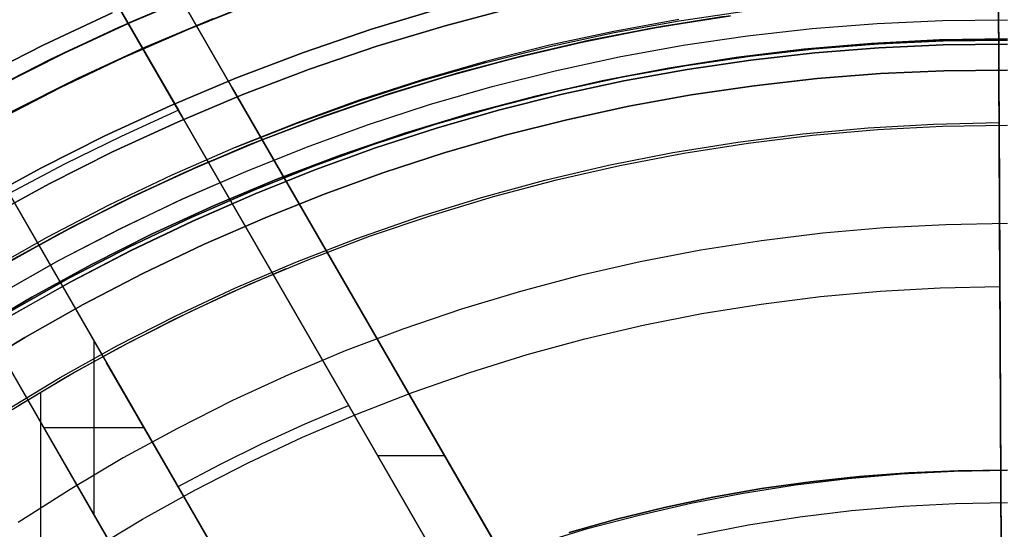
# Model space of a CAD drawing. Header units: millimetres. Extents: x -267 to 897, y -4167 to -3150.
# Tile 103 of 177: x 280 to 314, y -3466 to -3448. Entities that reach past the tile are written whole.
import ezdxf

# ---------------------------------------------------------------- set-up
doc = ezdxf.new("R2010")
doc.units = ezdxf.units.MM
doc.layers.add('1', color=7, linetype='Continuous')
doc.layers.add('BLANCO METALICO', color=7, linetype='Continuous', true_color=0xededed)

msp = doc.modelspace()

# ---------------------------------------------------------------- linework, layer by layer
at = {"layer": '1', "color": 29, "true_color": 0x4d342b}
for p, q in [((313.378, -3451.753, 96.062), (313.332, -3441.348, 85.657)), ((313.378, -3451.753, 96.062), (313.332, -3441.348, 85.657)), ((313.335, -3441.903, 54.462), (313.445, -3466.908, 54.462)), ((313.335, -3441.903, 54.462), (313.445, -3466.908, 54.462)), ((282.98, -3448.466, 66.264), (285.377, -3447.441, 66.264)), ((282.98, -3448.466, 66.264), (285.377, -3447.441, 66.264)), ((285.377, -3447.441, 54.462), (282.98, -3448.466, 54.462)), ((282.98, -3448.466, 60.363), (285.377, -3447.441, 60.363)), ((282.98, -3448.466, 54.462), (285.377, -3447.441, 54.462)), ((313.445, -3466.908, 62.462), (313.359, -3447.403, 62.462)), ((313.359, -3447.403, 80.562), (313.403, -3457.403, 90.562)), ((313.403, -3457.403, 90.562), (313.359, -3447.403, 80.562)), ((313.359, -3447.403, 62.462), (313.445, -3466.908, 62.462)), ((280.376, -3449.075, 85.657), (282.753, -3447.96, 85.657)), ((282.753, -3447.96, 85.657), (280.376, -3449.075, 85.657)), ((301.346, -3448.503, 62.462), (303.73, -3448.116, 62.462)), ((303.73, -3448.116, 62.462), (301.346, -3448.503, 62.462)), ((301.346, -3448.503, 71.512), (303.73, -3448.116, 71.512)), ((303.884, -3448.094, 80.562), (301.537, -3448.469, 80.562)), ((301.537, -3448.469, 80.562), (303.884, -3448.094, 80.562)), ((280.621, -3449.574, 66.264), (282.98, -3448.466, 66.264)), ((280.621, -3449.574, 66.264), (282.98, -3448.466, 66.264)), ((282.98, -3448.466, 54.462), (280.621, -3449.574, 54.462)), ((280.621, -3449.574, 60.363), (282.98, -3448.466, 60.363)), ((280.621, -3449.574, 54.462), (282.98, -3448.466, 54.462)), ((298.977, -3448.972, 62.462), (301.346, -3448.503, 62.462)), ((301.346, -3448.503, 62.462), (298.977, -3448.972, 62.462)), ((298.977, -3448.972, 71.512), (301.346, -3448.503, 71.512)), ((301.537, -3448.469, 80.562), (299.204, -3448.923, 80.562)), ((299.204, -3448.923, 80.562), (301.537, -3448.469, 80.562)), ((313.363, -3448.416, 92.725), (313.363, -3448.416, 81.575)), ((313.363, -3448.416, 62.462), (313.363, -3448.416, 54.462)), ((278.039, -3450.273, 85.657), (280.376, -3449.075, 85.657)), ((280.376, -3449.075, 85.657), (278.039, -3450.273, 85.657)), ((296.625, -3449.524, 62.462), (298.977, -3448.972, 62.462)), ((298.977, -3448.972, 62.462), (296.625, -3449.524, 62.462)), ((296.625, -3449.524, 71.512), (298.977, -3448.972, 71.512)), ((299.204, -3448.923, 80.562), (296.888, -3449.458, 80.562)), ((296.888, -3449.458, 80.562), (299.204, -3448.923, 80.562)), ((294.294, -3450.156, 62.462), (296.625, -3449.524, 62.462)), ((296.625, -3449.524, 62.462), (294.294, -3450.156, 62.462)), ((294.294, -3450.156, 71.512), (296.625, -3449.524, 71.512)), ((296.888, -3449.458, 80.562), (294.592, -3450.071, 80.562)), ((294.592, -3450.071, 80.562), (296.888, -3449.458, 80.562)), ((278.301, -3450.763, 66.264), (280.621, -3449.574, 66.264)), ((278.301, -3450.763, 66.264), (280.621, -3449.574, 66.264)), ((280.621, -3449.574, 54.462), (278.301, -3450.763, 54.462)), ((278.301, -3450.763, 60.363), (280.621, -3449.574, 60.363)), ((278.301, -3450.763, 54.462), (280.621, -3449.574, 54.462)), ((291.986, -3450.87, 62.462), (294.294, -3450.156, 62.462)), ((294.294, -3450.156, 62.462), (291.986, -3450.87, 62.462)), ((291.986, -3450.87, 71.512), (294.294, -3450.156, 71.512)), ((294.592, -3450.071, 80.562), (292.318, -3450.762, 80.562)), ((292.318, -3450.762, 80.562), (294.592, -3450.071, 80.562)), ((289.704, -3451.663, 62.462), (291.986, -3450.87, 62.462)), ((291.986, -3450.87, 62.462), (289.704, -3451.663, 62.462)), ((289.704, -3451.663, 71.512), (291.986, -3450.87, 71.512)), ((292.318, -3450.762, 80.562), (290.068, -3451.531, 80.562)), ((290.068, -3451.531, 80.562), (292.318, -3450.762, 80.562)), ((290.068, -3451.531, 80.562), (287.847, -3452.376, 80.562)), ((287.847, -3452.376, 80.562), (290.068, -3451.531, 80.562)), ((287.452, -3452.535, 62.462), (289.704, -3451.663, 62.462)), ((289.704, -3451.663, 62.462), (287.452, -3452.535, 62.462)), ((287.452, -3452.535, 71.512), (289.704, -3451.663, 71.512)), ((306.599, -3452.137, 96.062), (308.853, -3451.93, 96.062)), ((306.599, -3452.137, 96.062), (308.853, -3451.93, 96.062)), ((308.853, -3451.93, 96.062), (311.114, -3451.802, 96.062)), ((308.853, -3451.93, 96.062), (311.114, -3451.802, 96.062)), ((311.114, -3451.802, 96.062), (313.378, -3451.753, 96.062)), ((311.114, -3451.802, 96.062), (313.378, -3451.753, 96.062)), ((313.445, -3466.908, 96.062), (313.378, -3451.753, 96.062)), ((313.378, -3451.753, 96.062), (313.445, -3466.908, 96.062)), ((304.352, -3452.421, 96.062), (306.599, -3452.137, 96.062)), ((304.352, -3452.421, 96.062), (306.599, -3452.137, 96.062)), ((285.231, -3453.485, 62.462), (287.452, -3452.535, 62.462)), ((287.452, -3452.535, 62.462), (285.231, -3453.485, 62.462)), ((285.231, -3453.485, 71.512), (287.452, -3452.535, 71.512)), ((287.847, -3452.376, 80.562), (285.656, -3453.296, 80.562)), ((285.656, -3453.296, 80.562), (287.847, -3452.376, 80.562)), ((302.117, -3452.784, 96.062), (304.352, -3452.421, 96.062)), ((302.117, -3452.784, 96.062), (304.352, -3452.421, 96.062)), ((299.896, -3453.224, 96.062), (302.117, -3452.784, 96.062)), ((299.896, -3453.224, 96.062), (302.117, -3452.784, 96.062)), ((285.656, -3453.296, 80.562), (283.497, -3454.291, 80.562)), ((283.497, -3454.291, 80.562), (285.656, -3453.296, 80.562)), ((297.691, -3453.741, 96.062), (299.896, -3453.224, 96.062)), ((297.691, -3453.741, 96.062), (299.896, -3453.224, 96.062)), ((283.044, -3454.511, 62.462), (285.231, -3453.485, 62.462)), ((285.231, -3453.485, 62.462), (283.044, -3454.511, 62.462)), ((283.044, -3454.511, 71.512), (285.231, -3453.485, 71.512)), ((295.506, -3454.334, 96.062), (297.691, -3453.741, 96.062)), ((295.506, -3454.334, 96.062), (297.691, -3453.741, 96.062)), ((283.497, -3454.291, 80.562), (281.374, -3455.359, 80.562)), ((281.374, -3455.359, 80.562), (283.497, -3454.291, 80.562)), ((280.894, -3455.613, 62.462), (283.044, -3454.511, 62.462)), ((283.044, -3454.511, 62.462), (280.894, -3455.613, 62.462)), ((280.894, -3455.613, 71.512), (283.044, -3454.511, 71.512)), ((293.343, -3455.003, 96.062), (295.506, -3454.334, 96.062)), ((293.343, -3455.003, 96.062), (295.506, -3454.334, 96.062)), ((291.204, -3455.746, 96.062), (293.343, -3455.003, 96.062)), ((291.204, -3455.746, 96.062), (293.343, -3455.003, 96.062)), ((278.784, -3456.789, 62.462), (280.894, -3455.613, 62.462)), ((280.894, -3455.613, 62.462), (278.784, -3456.789, 62.462)), ((278.784, -3456.789, 71.512), (280.894, -3455.613, 71.512)), ((281.374, -3455.359, 80.562), (279.288, -3456.499, 80.562)), ((279.288, -3456.499, 80.562), (281.374, -3455.359, 80.562)), ((289.092, -3456.564, 96.062), (291.204, -3455.746, 96.062)), ((289.092, -3456.564, 96.062), (291.204, -3455.746, 96.062)), ((287.01, -3457.454, 96.062), (289.092, -3456.564, 96.062)), ((287.01, -3457.454, 96.062), (289.092, -3456.564, 96.062)), ((284.96, -3458.416, 96.062), (287.01, -3457.454, 96.062)), ((284.96, -3458.416, 96.062), (287.01, -3457.454, 96.062)), ((307.211, -3457.753, 90.562), (309.271, -3457.565, 90.562)), ((307.211, -3457.753, 90.562), (309.271, -3457.565, 90.562)), ((309.271, -3457.565, 90.562), (311.335, -3457.448, 90.562)), ((309.271, -3457.565, 90.562), (311.335, -3457.448, 90.562)), ((311.335, -3457.448, 90.562), (313.403, -3457.403, 90.562)), ((311.335, -3457.448, 90.562), (313.403, -3457.403, 90.562)), ((313.403, -3457.403, 90.562), (313.445, -3466.908, 90.562)), ((313.403, -3457.403, 90.562), (313.445, -3466.908, 90.562)), ((303.118, -3458.345, 90.562), (305.16, -3458.013, 90.562)), ((303.118, -3458.345, 90.562), (305.16, -3458.013, 90.562)), ((305.16, -3458.013, 90.562), (307.211, -3457.753, 90.562)), ((305.16, -3458.013, 90.562), (307.211, -3457.753, 90.562)), ((301.09, -3458.746, 90.562), (303.118, -3458.345, 90.562)), ((301.09, -3458.746, 90.562), (303.118, -3458.345, 90.562)), ((282.945, -3459.449, 96.062), (284.96, -3458.416, 96.062)), ((282.945, -3459.449, 96.062), (284.96, -3458.416, 96.062)), ((299.076, -3459.218, 90.562), (301.09, -3458.746, 90.562)), ((299.076, -3459.218, 90.562), (301.09, -3458.746, 90.562)), ((297.081, -3459.76, 90.562), (299.076, -3459.218, 90.562)), ((297.081, -3459.76, 90.562), (299.076, -3459.218, 90.562)), ((280.967, -3460.551, 96.062), (282.945, -3459.449, 96.062)), ((280.967, -3460.551, 96.062), (282.945, -3459.449, 96.062)), ((295.105, -3460.371, 90.562), (297.081, -3459.76, 90.562)), ((295.105, -3460.371, 90.562), (297.081, -3459.76, 90.562)), ((293.152, -3461.05, 90.562), (295.105, -3460.371, 90.562)), ((293.152, -3461.05, 90.562), (295.105, -3460.371, 90.562)), ((279.029, -3461.722, 96.062), (280.967, -3460.551, 96.062)), ((279.029, -3461.722, 96.062), (280.967, -3460.551, 96.062)), ((291.223, -3461.797, 90.562), (293.152, -3461.05, 90.562)), ((291.223, -3461.797, 90.562), (293.152, -3461.05, 90.562)), ((289.322, -3462.61, 90.562), (291.223, -3461.797, 90.562)), ((289.322, -3462.61, 90.562), (291.223, -3461.797, 90.562)), ((287.45, -3463.488, 90.562), (289.322, -3462.61, 90.562)), ((287.45, -3463.488, 90.562), (289.322, -3462.61, 90.562)), ((285.609, -3464.432, 90.562), (287.45, -3463.488, 90.562)), ((285.609, -3464.432, 90.562), (287.45, -3463.488, 90.562)), ((283.803, -3465.438, 90.562), (285.609, -3464.432, 90.562)), ((283.803, -3465.438, 90.562), (285.609, -3464.432, 90.562)), ((282.033, -3466.507, 90.562), (283.803, -3465.438, 90.562)), ((282.033, -3466.507, 90.562), (283.803, -3465.438, 90.562))]:
    msp.add_line(p, q, dxfattribs=at)
at = {"layer": '1', "color": 250, "true_color": 0x111111}
for p, q in [((285.862, -3447.246, 31.002), (283.475, -3448.247, 31.002)), ((283.475, -3448.247, 49.991), (285.862, -3447.246, 49.991)), ((283.475, -3448.247, 40.496), (285.862, -3447.246, 40.496)), ((283.475, -3448.247, 31.002), (285.862, -3447.246, 31.002)), ((283.475, -3448.247, 49.991), (285.862, -3447.246, 49.991)), ((285.35, -3448.546, 51.002), (287.598, -3447.644, 51.002)), ((285.35, -3448.546, 51.002), (287.598, -3447.644, 51.002)), ((286.233, -3448.175, 31.002), (283.877, -3449.163, 31.002)), ((283.877, -3449.163, 31.002), (286.233, -3448.175, 31.002)), ((302.32, -3448.196, 51.002), (300.078, -3448.602, 51.002)), ((302.32, -3448.196, 51.002), (300.078, -3448.602, 51.002)), ((304.097, -3448.064, 67.3), (301.727, -3448.435, 67.3)), ((301.727, -3448.435, 76.8), (304.097, -3448.064, 76.8)), ((301.727, -3448.435, 72.05), (304.097, -3448.064, 72.05)), ((301.727, -3448.435, 76.8), (304.097, -3448.064, 76.8)), ((301.727, -3448.435, 67.3), (304.097, -3448.064, 67.3)), ((302.327, -3448.236, 51.002), (304.58, -3447.901, 51.002)), ((311.415, -3448.228, 50.483), (313.664, -3448.203, 50.483)), ((311.415, -3448.228, 50.483), (313.664, -3448.203, 50.483)), ((283.475, -3448.247, 31.002), (281.123, -3449.33, 31.002)), ((281.123, -3449.33, 49.991), (283.475, -3448.247, 49.991)), ((281.123, -3449.33, 40.496), (283.475, -3448.247, 40.496)), ((281.123, -3449.33, 31.002), (283.475, -3448.247, 31.002)), ((281.123, -3449.33, 49.991), (283.475, -3448.247, 49.991)), ((301.727, -3448.435, 67.3), (299.371, -3448.888, 67.3)), ((299.371, -3448.888, 76.8), (301.727, -3448.435, 76.8)), ((299.371, -3448.888, 72.05), (301.727, -3448.435, 72.05)), ((299.371, -3448.888, 76.8), (301.727, -3448.435, 76.8)), ((299.371, -3448.888, 67.3), (301.727, -3448.435, 67.3)), ((300.086, -3448.643, 51.002), (302.327, -3448.236, 51.002)), ((304.692, -3448.755, 50.483), (306.926, -3448.504, 50.483)), ((304.692, -3448.755, 50.483), (306.926, -3448.504, 50.483)), ((306.926, -3448.504, 50.483), (309.168, -3448.328, 50.483)), ((306.926, -3448.504, 50.483), (309.168, -3448.328, 50.483)), ((309.168, -3448.328, 50.483), (311.415, -3448.228, 50.483)), ((309.168, -3448.328, 50.483), (311.415, -3448.228, 50.483)), ((283.129, -3449.509, 51.002), (285.35, -3448.546, 51.002)), ((283.131, -3449.514, 51.002), (285.35, -3448.546, 51.002)), ((283.131, -3449.514, 51.002), (285.35, -3448.546, 51.002)), ((300.078, -3448.602, 51.002), (297.852, -3449.084, 51.002)), ((300.078, -3448.602, 51.002), (297.852, -3449.084, 51.002)), ((297.86, -3449.124, 51.002), (300.086, -3448.643, 51.002)), ((302.466, -3449.082, 50.483), (304.692, -3448.755, 50.483)), ((302.466, -3449.082, 50.483), (304.692, -3448.755, 50.483)), ((311.315, -3448.897, 78.12), (313.664, -3448.856, 78.12)), ((313.664, -3448.856, 76.8), (311.315, -3448.897, 76.8)), ((311.315, -3448.897, 78.12), (313.664, -3448.856, 78.12)), ((311.315, -3448.897, 77.46), (313.664, -3448.856, 77.46)), ((313.664, -3448.856, 76.8), (311.315, -3448.897, 76.8)), ((283.877, -3449.163, 31.002), (281.557, -3450.231, 31.002)), ((281.557, -3450.231, 31.002), (283.877, -3449.163, 31.002)), ((297.852, -3449.084, 51.002), (295.642, -3449.641, 51.002)), ((297.852, -3449.084, 51.002), (295.642, -3449.641, 51.002)), ((295.651, -3449.677, 51.002), (297.86, -3449.124, 51.002)), ((299.371, -3448.888, 67.3), (297.032, -3449.422, 67.3)), ((297.032, -3449.422, 76.8), (299.371, -3448.888, 76.8)), ((297.032, -3449.422, 72.05), (299.371, -3448.888, 72.05)), ((297.032, -3449.422, 76.8), (299.371, -3448.888, 76.8)), ((297.032, -3449.422, 67.3), (299.371, -3448.888, 67.3)), ((300.254, -3449.483, 50.483), (302.466, -3449.082, 50.483)), ((300.254, -3449.483, 50.483), (302.466, -3449.082, 50.483)), ((304.297, -3449.504, 78.12), (306.629, -3449.221, 78.12)), ((306.629, -3449.221, 76.8), (304.297, -3449.504, 76.8)), ((304.297, -3449.504, 78.12), (306.629, -3449.221, 78.12)), ((304.297, -3449.504, 77.46), (306.629, -3449.221, 77.46)), ((306.629, -3449.221, 76.8), (304.297, -3449.504, 76.8)), ((304.784, -3449.456, 65.792), (306.996, -3449.207, 65.792)), ((306.996, -3449.207, 65.792), (304.784, -3449.456, 65.792)), ((306.629, -3449.221, 78.12), (308.969, -3449.019, 78.12)), ((308.969, -3449.019, 76.8), (306.629, -3449.221, 76.8)), ((306.629, -3449.221, 78.12), (308.969, -3449.019, 78.12)), ((306.629, -3449.221, 77.46), (308.969, -3449.019, 77.46)), ((308.969, -3449.019, 76.8), (306.629, -3449.221, 76.8)), ((306.996, -3449.207, 65.792), (309.215, -3449.033, 65.792)), ((309.215, -3449.033, 65.792), (306.996, -3449.207, 65.792)), ((307.009, -3449.342, 49.019), (309.224, -3449.169, 49.019)), ((309.224, -3449.169, 49.019), (307.009, -3449.342, 49.019)), ((308.969, -3449.019, 78.12), (311.315, -3448.897, 78.12)), ((311.315, -3448.897, 76.8), (308.969, -3449.019, 76.8)), ((308.969, -3449.019, 78.12), (311.315, -3448.897, 78.12)), ((308.969, -3449.019, 77.46), (311.315, -3448.897, 77.46)), ((311.315, -3448.897, 76.8), (308.969, -3449.019, 76.8)), ((309.215, -3449.033, 65.792), (311.438, -3448.934, 65.792)), ((311.438, -3448.934, 65.792), (309.215, -3449.033, 65.792)), ((309.224, -3449.169, 49.019), (311.443, -3449.07, 49.019)), ((311.443, -3449.07, 49.019), (309.224, -3449.169, 49.019)), ((311.438, -3448.934, 65.792), (313.664, -3448.91, 65.792)), ((313.664, -3448.91, 65.792), (311.438, -3448.934, 65.792)), ((311.443, -3449.07, 49.019), (313.664, -3449.046, 49.019)), ((313.664, -3449.046, 49.019), (311.443, -3449.07, 49.019)), ((281.123, -3449.33, 31.002), (278.81, -3450.494, 31.002)), ((278.81, -3450.494, 49.991), (281.123, -3449.33, 49.991)), ((278.81, -3450.494, 40.496), (281.123, -3449.33, 40.496)), ((278.81, -3450.494, 31.002), (281.123, -3449.33, 31.002)), ((278.81, -3450.494, 49.991), (281.123, -3449.33, 49.991)), ((280.94, -3450.545, 51.002), (283.129, -3449.509, 51.002)), ((280.945, -3450.553, 51.002), (283.131, -3449.514, 51.002)), ((280.945, -3450.553, 51.002), (283.131, -3449.514, 51.002)), ((297.032, -3449.422, 67.3), (294.712, -3450.036, 67.3)), ((294.712, -3450.036, 76.8), (297.032, -3449.422, 76.8)), ((294.712, -3450.036, 72.05), (297.032, -3449.422, 72.05)), ((294.712, -3450.036, 76.8), (297.032, -3449.422, 76.8)), ((294.712, -3450.036, 67.3), (297.032, -3449.422, 67.3)), ((298.055, -3449.959, 50.483), (300.254, -3449.483, 50.483)), ((298.055, -3449.959, 50.483), (300.254, -3449.483, 50.483)), ((301.977, -3449.868, 78.12), (304.297, -3449.504, 78.12)), ((304.297, -3449.504, 76.8), (301.977, -3449.868, 76.8)), ((301.977, -3449.868, 78.12), (304.297, -3449.504, 78.12)), ((301.977, -3449.868, 77.46), (304.297, -3449.504, 77.46)), ((304.297, -3449.504, 76.8), (301.977, -3449.868, 76.8)), ((302.582, -3449.779, 65.792), (304.784, -3449.456, 65.792)), ((304.784, -3449.456, 65.792), (302.582, -3449.779, 65.792)), ((304.802, -3449.591, 49.019), (307.009, -3449.342, 49.019)), ((307.009, -3449.342, 49.019), (304.802, -3449.591, 49.019)), ((295.642, -3449.641, 51.002), (293.453, -3450.273, 51.002)), ((295.642, -3449.641, 51.002), (293.453, -3450.273, 51.002)), ((293.461, -3450.303, 51.002), (295.651, -3449.677, 51.002)), ((299.67, -3450.311, 78.12), (301.977, -3449.868, 78.12)), ((301.977, -3449.868, 76.8), (299.67, -3450.311, 76.8)), ((299.67, -3450.311, 78.12), (301.977, -3449.868, 78.12)), ((299.67, -3450.311, 77.46), (301.977, -3449.868, 77.46)), ((301.977, -3449.868, 76.8), (299.67, -3450.311, 76.8)), ((300.391, -3450.177, 65.792), (302.582, -3449.779, 65.792)), ((302.582, -3449.779, 65.792), (300.391, -3450.177, 65.792)), ((302.604, -3449.913, 49.019), (304.802, -3449.591, 49.019)), ((304.802, -3449.591, 49.019), (302.604, -3449.913, 49.019)), ((281.557, -3450.231, 31.002), (279.275, -3451.379, 31.002)), ((279.275, -3451.379, 31.002), (281.557, -3450.231, 31.002)), ((294.712, -3450.036, 67.3), (292.416, -3450.73, 67.3)), ((292.416, -3450.73, 76.8), (294.712, -3450.036, 76.8)), ((292.416, -3450.73, 72.05), (294.712, -3450.036, 72.05)), ((292.416, -3450.73, 76.8), (294.712, -3450.036, 76.8)), ((292.416, -3450.73, 67.3), (294.712, -3450.036, 67.3)), ((295.875, -3450.509, 50.483), (298.055, -3449.959, 50.483)), ((295.875, -3450.509, 50.483), (298.055, -3449.959, 50.483)), ((298.216, -3450.648, 65.792), (300.391, -3450.177, 65.792)), ((300.391, -3450.177, 65.792), (298.216, -3450.648, 65.792)), ((300.418, -3450.31, 49.019), (302.604, -3449.913, 49.019)), ((302.604, -3449.913, 49.019), (300.418, -3450.31, 49.019)), ((304.918, -3450.477, 48.502), (307.097, -3450.232, 48.502)), ((307.097, -3450.232, 48.502), (304.918, -3450.477, 48.502)), ((307.097, -3450.232, 48.502), (309.282, -3450.061, 48.502)), ((309.282, -3450.061, 48.502), (307.097, -3450.232, 48.502)), ((309.282, -3450.061, 48.502), (311.472, -3449.963, 48.502)), ((311.472, -3449.963, 48.502), (309.282, -3450.061, 48.502)), ((311.472, -3449.963, 48.502), (313.664, -3449.94, 48.502)), ((313.664, -3449.94, 48.502), (311.472, -3449.963, 48.502)), ((278.786, -3451.651, 51.002), (280.94, -3450.545, 51.002)), ((278.793, -3451.662, 51.002), (280.945, -3450.553, 51.002)), ((278.793, -3451.662, 51.002), (280.945, -3450.553, 51.002)), ((293.453, -3450.273, 51.002), (291.286, -3450.977, 51.002)), ((293.453, -3450.273, 51.002), (291.286, -3450.977, 51.002)), ((291.293, -3450.999, 51.002), (293.461, -3450.303, 51.002)), ((293.714, -3451.132, 50.483), (295.875, -3450.509, 50.483)), ((293.714, -3451.132, 50.483), (295.875, -3450.509, 50.483)), ((297.38, -3450.834, 78.12), (299.67, -3450.311, 78.12)), ((299.67, -3450.311, 76.8), (297.38, -3450.834, 76.8)), ((297.38, -3450.834, 78.12), (299.67, -3450.311, 78.12)), ((297.38, -3450.834, 77.46), (299.67, -3450.311, 77.46)), ((299.67, -3450.311, 76.8), (297.38, -3450.834, 76.8)), ((298.247, -3450.78, 49.019), (300.418, -3450.31, 49.019)), ((300.418, -3450.31, 49.019), (298.247, -3450.78, 49.019)), ((302.749, -3450.795, 48.502), (304.918, -3450.477, 48.502)), ((304.918, -3450.477, 48.502), (302.749, -3450.795, 48.502)), ((292.416, -3450.73, 67.3), (290.144, -3451.503, 67.3)), ((290.144, -3451.503, 76.8), (292.416, -3450.73, 76.8)), ((290.144, -3451.503, 72.05), (292.416, -3450.73, 72.05)), ((290.144, -3451.503, 76.8), (292.416, -3450.73, 76.8)), ((290.144, -3451.503, 67.3), (292.416, -3450.73, 67.3)), ((295.109, -3451.435, 78.12), (297.38, -3450.834, 78.12)), ((297.38, -3450.834, 76.8), (295.109, -3451.435, 76.8)), ((295.109, -3451.435, 78.12), (297.38, -3450.834, 78.12)), ((295.109, -3451.435, 77.46), (297.38, -3450.834, 77.46)), ((297.38, -3450.834, 76.8), (295.109, -3451.435, 76.8)), ((296.058, -3451.192, 65.792), (298.216, -3450.648, 65.792)), ((298.216, -3450.648, 65.792), (296.058, -3451.192, 65.792)), ((296.093, -3451.323, 49.019), (298.247, -3450.78, 49.019)), ((298.247, -3450.78, 49.019), (296.093, -3451.323, 49.019)), ((300.592, -3451.187, 48.502), (302.749, -3450.795, 48.502)), ((302.749, -3450.795, 48.502), (300.592, -3451.187, 48.502)), ((291.286, -3450.977, 51.002), (289.145, -3451.755, 51.002)), ((291.286, -3450.977, 51.002), (289.145, -3451.755, 51.002)), ((289.149, -3451.767, 51.002), (291.293, -3450.999, 51.002)), ((291.575, -3451.827, 50.483), (293.714, -3451.132, 50.483)), ((291.575, -3451.827, 50.483), (293.714, -3451.132, 50.483)), ((293.919, -3451.809, 65.792), (296.058, -3451.192, 65.792)), ((296.058, -3451.192, 65.792), (293.919, -3451.809, 65.792)), ((298.45, -3451.651, 48.502), (300.592, -3451.187, 48.502)), ((300.592, -3451.187, 48.502), (298.45, -3451.651, 48.502)), ((290.144, -3451.503, 67.3), (287.901, -3452.354, 67.3)), ((287.901, -3452.354, 76.8), (290.144, -3451.503, 76.8)), ((287.901, -3452.354, 72.05), (290.144, -3451.503, 72.05)), ((287.901, -3452.354, 76.8), (290.144, -3451.503, 76.8)), ((287.901, -3452.354, 67.3), (290.144, -3451.503, 67.3)), ((292.86, -3452.115, 78.12), (295.109, -3451.435, 78.12)), ((295.109, -3451.435, 76.8), (292.86, -3452.115, 76.8)), ((292.86, -3452.115, 78.12), (295.109, -3451.435, 78.12)), ((292.86, -3452.115, 77.46), (295.109, -3451.435, 77.46)), ((295.109, -3451.435, 76.8), (292.86, -3452.115, 76.8)), ((293.958, -3451.938, 49.019), (296.093, -3451.323, 49.019)), ((296.093, -3451.323, 49.019), (293.958, -3451.938, 49.019)), ((289.145, -3451.755, 51.002), (287.031, -3452.604, 51.002)), ((289.145, -3451.755, 51.002), (287.031, -3452.604, 51.002)), ((287.031, -3452.604, 51.002), (289.149, -3451.767, 51.002)), ((289.461, -3452.595, 50.483), (291.575, -3451.827, 50.483)), ((289.461, -3452.595, 50.483), (291.575, -3451.827, 50.483)), ((291.802, -3452.497, 65.792), (293.919, -3451.809, 65.792)), ((293.919, -3451.809, 65.792), (291.802, -3452.497, 65.792)), ((291.846, -3452.625, 49.019), (293.958, -3451.938, 49.019)), ((293.958, -3451.938, 49.019), (291.846, -3452.625, 49.019)), ((296.324, -3452.187, 48.502), (298.45, -3451.651, 48.502)), ((298.45, -3451.651, 48.502), (296.324, -3452.187, 48.502)), ((309.175, -3451.991, 81.1), (311.418, -3451.875, 81.1)), ((309.175, -3451.991, 81.1), (311.418, -3451.875, 81.1)), ((311.418, -3451.875, 81.1), (313.664, -3451.836, 81.1)), ((311.418, -3451.875, 81.1), (313.664, -3451.836, 81.1)), ((290.636, -3452.871, 78.12), (292.86, -3452.115, 78.12)), ((292.86, -3452.115, 76.8), (290.636, -3452.871, 76.8)), ((290.636, -3452.871, 78.12), (292.86, -3452.115, 78.12)), ((290.636, -3452.871, 77.46), (292.86, -3452.115, 77.46)), ((292.86, -3452.115, 76.8), (290.636, -3452.871, 76.8)), ((294.218, -3452.794, 48.502), (296.324, -3452.187, 48.502)), ((296.324, -3452.187, 48.502), (294.218, -3452.794, 48.502)), ((304.707, -3452.456, 81.1), (306.937, -3452.185, 81.1)), ((304.707, -3452.456, 81.1), (306.937, -3452.185, 81.1)), ((306.937, -3452.185, 81.1), (309.175, -3451.991, 81.1)), ((306.937, -3452.185, 81.1), (309.175, -3451.991, 81.1)), ((287.031, -3452.604, 51.002), (284.819, -3453.565, 51.002)), ((287.031, -3452.604, 51.002), (284.819, -3453.565, 51.002)), ((287.901, -3452.354, 67.3), (285.688, -3453.282, 67.3)), ((285.688, -3453.282, 76.8), (287.901, -3452.354, 76.8)), ((285.688, -3453.282, 72.05), (287.901, -3452.354, 72.05)), ((285.688, -3453.282, 76.8), (287.901, -3452.354, 76.8)), ((285.688, -3453.282, 67.3), (287.901, -3452.354, 67.3)), ((287.374, -3453.433, 50.483), (289.461, -3452.595, 50.483)), ((287.374, -3453.433, 50.483), (289.461, -3452.595, 50.483)), ((289.71, -3453.256, 65.792), (291.802, -3452.497, 65.792)), ((291.802, -3452.497, 65.792), (289.71, -3453.256, 65.792)), ((302.488, -3452.803, 81.1), (304.707, -3452.456, 81.1)), ((302.488, -3452.803, 81.1), (304.707, -3452.456, 81.1)), ((288.44, -3453.704, 78.12), (290.636, -3452.871, 78.12)), ((290.636, -3452.871, 76.8), (288.44, -3453.704, 76.8)), ((288.44, -3453.704, 78.12), (290.636, -3452.871, 78.12)), ((288.44, -3453.704, 77.46), (290.636, -3452.871, 77.46)), ((290.636, -3452.871, 76.8), (288.44, -3453.704, 76.8)), ((289.758, -3453.383, 49.019), (291.846, -3452.625, 49.019)), ((291.846, -3452.625, 49.019), (289.758, -3453.383, 49.019)), ((292.133, -3453.472, 48.502), (294.218, -3452.794, 48.502)), ((294.218, -3452.794, 48.502), (292.133, -3453.472, 48.502)), ((300.283, -3453.227, 81.1), (302.488, -3452.803, 81.1)), ((300.283, -3453.227, 81.1), (302.488, -3452.803, 81.1)), ((285.688, -3453.282, 67.3), (283.509, -3454.285, 67.3)), ((283.509, -3454.285, 76.8), (285.688, -3453.282, 76.8)), ((283.509, -3454.285, 72.05), (285.688, -3453.282, 72.05)), ((283.509, -3454.285, 76.8), (285.688, -3453.282, 76.8)), ((283.509, -3454.285, 67.3), (285.688, -3453.282, 67.3)), ((287.645, -3454.086, 65.792), (289.71, -3453.256, 65.792)), ((289.71, -3453.256, 65.792), (287.645, -3454.086, 65.792)), ((298.093, -3453.727, 81.1), (300.283, -3453.227, 81.1)), ((298.093, -3453.727, 81.1), (300.283, -3453.227, 81.1)), ((284.819, -3453.565, 51.002), (282.642, -3454.602, 51.002)), ((284.819, -3453.565, 51.002), (282.642, -3454.602, 51.002)), ((285.184, -3454.385, 50.483), (287.374, -3453.433, 50.483)), ((285.191, -3454.382, 50.483), (287.374, -3453.433, 50.483)), ((287.697, -3454.211, 49.019), (289.758, -3453.383, 49.019)), ((289.758, -3453.383, 49.019), (287.697, -3454.211, 49.019)), ((290.073, -3454.22, 48.502), (292.133, -3453.472, 48.502)), ((292.133, -3453.472, 48.502), (290.073, -3454.22, 48.502)), ((286.274, -3454.613, 78.12), (288.44, -3453.704, 78.12)), ((288.44, -3453.704, 76.8), (286.274, -3454.613, 76.8)), ((286.274, -3454.613, 78.12), (288.44, -3453.704, 78.12)), ((286.274, -3454.613, 77.46), (288.44, -3453.704, 77.46)), ((288.44, -3453.704, 76.8), (286.274, -3454.613, 76.8)), ((295.921, -3454.302, 81.1), (298.093, -3453.727, 81.1)), ((295.921, -3454.302, 81.1), (298.093, -3453.727, 81.1)), ((283.509, -3454.285, 67.3), (281.366, -3455.363, 67.3)), ((281.366, -3455.363, 76.8), (283.509, -3454.285, 76.8)), ((281.366, -3455.363, 72.05), (283.509, -3454.285, 72.05)), ((281.366, -3455.363, 76.8), (283.509, -3454.285, 76.8)), ((281.366, -3455.363, 67.3), (283.509, -3454.285, 67.3)), ((285.484, -3455.025, 65.792), (287.645, -3454.086, 65.792)), ((287.645, -3454.086, 65.792), (285.484, -3455.025, 65.792)), ((285.484, -3455.025, 65.792), (287.645, -3454.086, 65.792)), ((287.697, -3454.211, 49.019), (285.533, -3455.152, 49.019)), ((285.54, -3455.148, 49.019), (287.697, -3454.211, 49.019)), ((288.038, -3455.037, 48.502), (290.073, -3454.22, 48.502)), ((290.073, -3454.22, 48.502), (288.038, -3455.037, 48.502)), ((293.771, -3454.952, 81.1), (295.921, -3454.302, 81.1)), ((293.771, -3454.952, 81.1), (295.921, -3454.302, 81.1)), ((282.642, -3454.602, 51.002), (280.503, -3455.714, 51.002)), ((282.642, -3454.602, 51.002), (280.503, -3455.714, 51.002)), ((283.029, -3455.412, 50.483), (285.184, -3454.385, 50.483)), ((283.042, -3455.406, 50.483), (285.191, -3454.382, 50.483)), ((284.14, -3455.595, 78.12), (286.274, -3454.613, 78.12)), ((286.274, -3454.613, 76.8), (284.14, -3455.595, 76.8)), ((284.14, -3455.595, 78.12), (286.274, -3454.613, 78.12)), ((284.14, -3455.595, 77.46), (286.274, -3454.613, 77.46)), ((286.274, -3454.613, 76.8), (284.14, -3455.595, 76.8)), ((291.645, -3455.675, 81.1), (293.771, -3454.952, 81.1)), ((291.645, -3455.675, 81.1), (293.771, -3454.952, 81.1)), ((283.357, -3456.038, 65.792), (285.484, -3455.025, 65.792)), ((285.484, -3455.025, 65.792), (283.357, -3456.038, 65.792)), ((283.357, -3456.038, 65.792), (285.484, -3455.025, 65.792)), ((285.533, -3455.152, 49.019), (283.404, -3456.166, 49.019)), ((283.418, -3456.16, 49.019), (285.54, -3455.148, 49.019)), ((285.911, -3455.962, 48.502), (288.038, -3455.037, 48.502)), ((288.038, -3455.037, 48.502), (285.911, -3455.962, 48.502)), ((285.911, -3455.962, 48.502), (288.038, -3455.037, 48.502)), ((281.366, -3455.363, 67.3), (279.261, -3456.515, 67.3)), ((279.261, -3456.515, 76.8), (281.366, -3455.363, 76.8)), ((279.261, -3456.515, 72.05), (281.366, -3455.363, 72.05)), ((279.261, -3456.515, 76.8), (281.366, -3455.363, 76.8)), ((279.261, -3456.515, 67.3), (281.366, -3455.363, 67.3)), ((280.91, -3456.514, 50.483), (283.029, -3455.412, 50.483)), ((280.93, -3456.503, 50.483), (283.042, -3455.406, 50.483)), ((282.041, -3456.651, 78.12), (284.14, -3455.595, 78.12)), ((284.14, -3455.595, 76.8), (282.041, -3456.651, 76.8)), ((282.041, -3456.651, 78.12), (284.14, -3455.595, 78.12)), ((282.041, -3456.651, 77.46), (284.14, -3455.595, 77.46)), ((284.14, -3455.595, 76.8), (282.041, -3456.651, 76.8)), ((289.545, -3456.472, 81.1), (291.645, -3455.675, 81.1)), ((289.545, -3456.472, 81.1), (291.645, -3455.675, 81.1)), ((280.503, -3455.714, 51.002), (278.403, -3456.9, 51.002)), ((280.503, -3455.714, 51.002), (278.403, -3456.9, 51.002)), ((283.816, -3456.96, 48.502), (285.911, -3455.962, 48.502)), ((285.911, -3455.962, 48.502), (283.816, -3456.96, 48.502)), ((283.816, -3456.96, 48.502), (285.911, -3455.962, 48.502)), ((281.267, -3457.125, 65.792), (283.357, -3456.038, 65.792)), ((283.357, -3456.038, 65.792), (281.267, -3457.125, 65.792)), ((281.267, -3457.125, 65.792), (283.357, -3456.038, 65.792)), ((283.404, -3456.166, 49.019), (281.312, -3457.255, 49.019)), ((281.332, -3457.244, 49.019), (283.418, -3456.16, 49.019)), ((278.831, -3457.689, 50.483), (280.91, -3456.514, 50.483)), ((278.857, -3457.674, 50.483), (280.93, -3456.503, 50.483)), ((279.981, -3457.778, 78.12), (282.041, -3456.651, 78.12)), ((282.041, -3456.651, 76.8), (279.981, -3457.778, 76.8)), ((279.981, -3457.778, 78.12), (282.041, -3456.651, 78.12)), ((279.981, -3457.778, 77.46), (282.041, -3456.651, 77.46)), ((282.041, -3456.651, 76.8), (279.981, -3457.778, 76.8)), ((287.473, -3457.34, 81.1), (289.545, -3456.472, 81.1)), ((287.473, -3457.34, 81.1), (289.545, -3456.472, 81.1)), ((281.757, -3458.03, 48.502), (283.816, -3456.96, 48.502)), ((283.816, -3456.96, 48.502), (281.757, -3458.03, 48.502)), ((281.757, -3458.03, 48.502), (283.816, -3456.96, 48.502)), ((286.811, -3457.636, 81.1), (288.764, -3456.789, 81.1)), ((279.216, -3458.283, 65.792), (281.267, -3457.125, 65.792)), ((281.267, -3457.125, 65.792), (279.216, -3458.283, 65.792)), ((279.216, -3458.283, 65.792), (281.267, -3457.125, 65.792)), ((281.312, -3457.255, 49.019), (279.258, -3458.415, 49.019)), ((279.284, -3458.4, 49.019), (281.332, -3457.244, 49.019)), ((285.433, -3458.28, 81.1), (287.473, -3457.34, 81.1)), ((285.433, -3458.28, 81.1), (287.473, -3457.34, 81.1)), ((284.886, -3458.546, 81.1), (286.811, -3457.636, 81.1)), ((277.96, -3458.976, 78.12), (279.981, -3457.778, 78.12)), ((279.981, -3457.778, 76.8), (277.96, -3458.976, 76.8)), ((277.96, -3458.976, 78.12), (279.981, -3457.778, 78.12)), ((277.96, -3458.976, 77.46), (279.981, -3457.778, 77.46)), ((279.981, -3457.778, 76.8), (277.96, -3458.976, 76.8)), ((279.737, -3459.17, 48.502), (281.757, -3458.03, 48.502)), ((281.757, -3458.03, 48.502), (279.737, -3459.17, 48.502)), ((279.737, -3459.17, 48.502), (281.757, -3458.03, 48.502)), ((283.426, -3459.289, 81.1), (285.433, -3458.28, 81.1)), ((283.426, -3459.289, 81.1), (285.433, -3458.28, 81.1)), ((282.992, -3459.519, 81.1), (284.886, -3458.546, 81.1)), ((277.757, -3460.38, 48.502), (279.737, -3459.17, 48.502)), ((279.737, -3459.17, 48.502), (277.757, -3460.38, 48.502)), ((277.757, -3460.38, 48.502), (279.737, -3459.17, 48.502)), ((281.456, -3460.367, 81.1), (283.426, -3459.289, 81.1)), ((281.456, -3460.367, 81.1), (283.426, -3459.289, 81.1)), ((281.131, -3460.553, 81.1), (282.992, -3459.519, 81.1)), ((279.523, -3461.513, 81.1), (281.456, -3460.367, 81.1)), ((279.523, -3461.513, 81.1), (281.456, -3460.367, 81.1)), ((279.305, -3461.648, 81.1), (281.131, -3460.553, 81.1)), ((280.284, -3461.07, 81.1), (280.284, -3475.568, 81.1)), ((308.555, -3463.961, 81.1), (310.256, -3463.834, 81.1)), ((310.256, -3463.834, 81.1), (308.555, -3463.961, 81.1)), ((309.997, -3463.878, 81.1), (311.829, -3463.783, 81.1)), ((310.256, -3463.834, 81.1), (311.959, -3463.764, 81.1)), ((311.959, -3463.764, 81.1), (310.256, -3463.834, 81.1)), ((311.829, -3463.783, 81.1), (313.664, -3463.751, 81.1)), ((311.959, -3463.764, 81.1), (313.664, -3463.751, 81.1)), ((313.664, -3463.751, 81.1), (311.959, -3463.764, 81.1)), ((305.172, -3464.384, 81.1), (306.86, -3464.144, 81.1)), ((306.86, -3464.144, 81.1), (305.172, -3464.384, 81.1)), ((306.348, -3464.257, 81.1), (308.169, -3464.036, 81.1)), ((306.86, -3464.144, 81.1), (308.555, -3463.961, 81.1)), ((308.555, -3463.961, 81.1), (306.86, -3464.144, 81.1)), ((308.169, -3464.036, 81.1), (309.997, -3463.878, 81.1)), ((303.493, -3464.679, 81.1), (305.172, -3464.384, 81.1)), ((305.172, -3464.384, 81.1), (303.493, -3464.679, 81.1)), ((304.535, -3464.541, 81.1), (306.348, -3464.257, 81.1)), ((301.825, -3465.031, 81.1), (303.493, -3464.679, 81.1)), ((303.493, -3464.679, 81.1), (301.825, -3465.031, 81.1)), ((302.733, -3464.887, 81.1), (304.535, -3464.541, 81.1)), ((300.169, -3465.438, 81.1), (301.825, -3465.031, 81.1)), ((301.825, -3465.031, 81.1), (300.169, -3465.438, 81.1)), ((300.944, -3465.295, 81.1), (302.733, -3464.887, 81.1)), ((298.528, -3465.9, 81.1), (300.169, -3465.438, 81.1)), ((300.169, -3465.438, 81.1), (298.528, -3465.9, 81.1)), ((299.17, -3465.765, 81.1), (300.944, -3465.295, 81.1)), ((297.414, -3466.296, 81.1), (299.17, -3465.765, 81.1))]:
    msp.add_line(p, q, dxfattribs=at)
at = {"layer": '1', "color": 7, "true_color": 0xffffff}
for p, q in [((285.866, -3447.255, 30.316), (283.479, -3448.256, 30.316)), ((285.866, -3447.255, 29.475), (283.479, -3448.256, 29.475)), ((283.479, -3448.256, 30.316), (285.866, -3447.255, 30.316)), ((283.479, -3448.256, 29.895), (285.866, -3447.255, 29.895)), ((283.479, -3448.256, 29.475), (285.866, -3447.255, 29.475)), ((285.346, -3448.536, 31.002), (287.594, -3447.633, 31.002)), ((285.346, -3448.536, 31.002), (287.594, -3447.633, 31.002)), ((294.082, -3447.814, 16.136), (291.709, -3448.531, 16.136)), ((291.709, -3448.531, 16.136), (294.082, -3447.814, 16.136)), ((294.251, -3448.407, 31.002), (296.626, -3447.778, 31.002)), ((296.626, -3447.778, 31.002), (294.251, -3448.407, 31.002)), ((283.479, -3448.256, 30.316), (281.127, -3449.339, 30.316)), ((283.479, -3448.256, 29.475), (281.127, -3449.339, 29.475)), ((281.127, -3449.339, 30.316), (283.479, -3448.256, 30.316)), ((281.127, -3449.339, 29.895), (283.479, -3448.256, 29.895)), ((281.127, -3449.339, 29.475), (283.479, -3448.256, 29.475)), ((283.124, -3449.499, 31.002), (285.346, -3448.536, 31.002)), ((283.126, -3449.504, 31.002), (285.346, -3448.536, 31.002)), ((283.126, -3449.504, 31.002), (285.346, -3448.536, 31.002)), ((291.709, -3448.531, 16.136), (289.363, -3449.329, 16.136)), ((289.363, -3449.329, 16.136), (291.709, -3448.531, 16.136)), ((291.898, -3449.118, 31.002), (294.251, -3448.407, 31.002)), ((294.251, -3448.407, 31.002), (291.898, -3449.118, 31.002)), ((289.571, -3449.91, 31.002), (291.898, -3449.118, 31.002)), ((291.898, -3449.118, 31.002), (289.571, -3449.91, 31.002)), ((281.127, -3449.339, 30.316), (278.814, -3450.502, 30.316)), ((281.127, -3449.339, 29.475), (278.814, -3450.502, 29.475)), ((278.814, -3450.502, 30.316), (281.127, -3449.339, 30.316)), ((278.814, -3450.502, 29.895), (281.127, -3449.339, 29.895)), ((278.814, -3450.502, 29.475), (281.127, -3449.339, 29.475)), ((280.935, -3450.534, 31.002), (283.124, -3449.499, 31.002)), ((280.94, -3450.543, 31.002), (283.126, -3449.504, 31.002)), ((280.94, -3450.543, 31.002), (283.126, -3449.504, 31.002)), ((289.363, -3449.329, 16.136), (287.045, -3450.208, 16.136)), ((287.045, -3450.208, 16.136), (289.363, -3449.329, 16.136)), ((287.045, -3450.208, 16.136), (284.758, -3451.167, 16.136)), ((284.758, -3451.167, 16.136), (287.045, -3450.208, 16.136)), ((287.273, -3450.781, 31.002), (289.571, -3449.91, 31.002)), ((289.571, -3449.91, 31.002), (287.273, -3450.781, 31.002)), ((278.781, -3451.641, 31.002), (280.935, -3450.534, 31.002)), ((278.788, -3451.652, 31.002), (280.94, -3450.543, 31.002)), ((278.788, -3451.652, 31.002), (280.94, -3450.543, 31.002)), ((285.007, -3451.731, 31.002), (287.273, -3450.781, 31.002)), ((287.273, -3450.781, 31.002), (285.007, -3451.731, 31.002)), ((284.758, -3451.167, 16.136), (282.507, -3452.204, 16.136)), ((282.507, -3452.204, 16.136), (284.758, -3451.167, 16.136)), ((282.774, -3452.759, 31.002), (285.007, -3451.731, 31.002)), ((285.007, -3451.731, 31.002), (282.774, -3452.759, 31.002)), ((282.507, -3452.204, 16.136), (280.292, -3453.318, 16.136)), ((280.292, -3453.318, 16.136), (282.507, -3452.204, 16.136)), ((280.579, -3453.864, 31.002), (282.774, -3452.759, 31.002)), ((282.774, -3452.759, 31.002), (280.579, -3453.864, 31.002)), ((280.292, -3453.318, 16.136), (278.117, -3454.507, 16.136)), ((278.117, -3454.507, 16.136), (280.292, -3453.318, 16.136)), ((278.423, -3455.043, 31.002), (280.579, -3453.864, 31.002)), ((280.579, -3453.864, 31.002), (278.423, -3455.043, 31.002)), ((311.536, -3455.276, 6.376), (309.41, -3455.386, 6.376)), ((311.536, -3455.276, 6.376), (309.41, -3455.386, 6.376)), ((313.664, -3455.239, 6.376), (311.536, -3455.276, 6.376)), ((313.664, -3455.239, 6.376), (311.536, -3455.276, 6.376)), ((307.289, -3455.57, 6.376), (305.176, -3455.826, 6.376)), ((307.289, -3455.57, 6.376), (305.176, -3455.826, 6.376)), ((309.41, -3455.386, 6.376), (307.289, -3455.57, 6.376)), ((309.41, -3455.386, 6.376), (307.289, -3455.57, 6.376)), ((305.176, -3455.826, 6.376), (303.073, -3456.156, 6.376)), ((305.176, -3455.826, 6.376), (303.073, -3456.156, 6.376)), ((303.073, -3456.156, 6.376), (300.982, -3456.558, 6.376)), ((303.073, -3456.156, 6.376), (300.982, -3456.558, 6.376)), ((300.982, -3456.558, 6.376), (298.907, -3457.031, 6.376)), ((300.982, -3456.558, 6.376), (298.907, -3457.031, 6.376)), ((298.907, -3457.031, 6.376), (296.849, -3457.576, 6.376)), ((298.907, -3457.031, 6.376), (296.849, -3457.576, 6.376)), ((296.849, -3457.576, 6.376), (294.812, -3458.192, 6.376)), ((296.849, -3457.576, 6.376), (294.812, -3458.192, 6.376)), ((294.812, -3458.192, 6.376), (292.796, -3458.878, 6.376)), ((294.812, -3458.192, 6.376), (292.796, -3458.878, 6.376)), ((292.796, -3458.878, 6.376), (290.806, -3459.632, 6.376)), ((292.796, -3458.878, 6.376), (290.806, -3459.632, 6.376)), ((290.806, -3459.632, 6.376), (288.843, -3460.456, 6.376)), ((290.806, -3459.632, 6.376), (288.843, -3460.456, 6.376)), ((288.843, -3460.456, 6.376), (286.909, -3461.346, 6.376)), ((288.843, -3460.456, 6.376), (286.909, -3461.346, 6.376)), ((286.909, -3461.346, 6.376), (285.008, -3462.303, 6.376)), ((286.909, -3461.346, 6.376), (285.008, -3462.303, 6.376)), ((285.008, -3462.303, 6.376), (283.14, -3463.324, 6.376)), ((285.008, -3462.303, 6.376), (283.14, -3463.324, 6.376)), ((283.14, -3463.324, 6.376), (281.309, -3464.41, 6.376)), ((283.14, -3463.324, 6.376), (281.309, -3464.41, 6.376)), ((281.309, -3464.41, 6.376), (279.517, -3465.558, 6.376)), ((281.309, -3464.41, 6.376), (279.517, -3465.558, 6.376)), ((306.501, -3465.359, 2.46), (308.284, -3465.142, 2.46)), ((308.284, -3465.142, 2.46), (310.074, -3464.987, 2.46)), ((310.074, -3464.987, 2.46), (311.868, -3464.894, 2.46)), ((311.868, -3464.894, 2.46), (313.664, -3464.863, 2.46)), ((304.726, -3465.637, 2.46), (306.501, -3465.359, 2.46)), ((302.962, -3465.976, 2.46), (304.726, -3465.637, 2.46))]:
    msp.add_line(p, q, dxfattribs=at)
at = {"layer": 'BLANCO METALICO'}
for p, q in [((281.324, -3440.888, 262.032), (286.901, -3450.547, 262.032)), ((286.901, -3450.547, 259.532), (281.324, -3440.888, 259.532)), ((303.858, -3479.918, 256.532), (281.324, -3440.888, 256.532)), ((286.901, -3450.547, 260.782), (281.324, -3440.888, 260.782)), ((303.858, -3479.918, 258.032), (281.324, -3440.888, 258.032)), ((279.592, -3441.888, 259.532), (285.042, -3451.327, 259.532)), ((285.168, -3451.547, 262.032), (279.592, -3441.888, 262.032)), ((279.592, -3441.888, 260.782), (285.168, -3451.547, 260.782)), ((303.858, -3479.918, 259.532), (286.901, -3450.547, 259.532)), ((286.901, -3450.547, 259.532), (286.901, -3450.547, 262.032)), ((286.901, -3450.547, 262.032), (303.858, -3479.918, 262.032)), ((303.858, -3479.918, 260.782), (286.901, -3450.547, 260.782)), ((285.042, -3451.327, 259.532), (283.064, -3452.227, 259.532)), ((285.042, -3451.327, 259.532), (285.168, -3451.547, 259.532)), ((285.168, -3451.547, 259.532), (285.168, -3451.547, 262.032)), ((285.168, -3451.547, 259.532), (302.126, -3480.918, 259.532)), ((302.126, -3480.918, 262.032), (285.168, -3451.547, 262.032)), ((285.168, -3451.547, 260.782), (302.126, -3480.918, 260.782)), ((283.064, -3452.227, 259.532), (281.115, -3453.185, 259.532)), ((281.115, -3453.185, 259.532), (279.196, -3454.203, 259.532)), ((279.196, -3454.203, 259.532), (287.665, -3468.871, 259.532)), ((287.664, -3468.871, 260.955), (279.196, -3454.203, 259.774)), ((276.598, -3455.702, 259.774), (285.068, -3470.371, 260.955)), ((285.067, -3470.372, 259.532), (276.598, -3455.703, 259.532)), ((282.131, -3465.285, 260.546), (282.131, -3459.287, 260.184)), ((287.665, -3468.871, 260.244), (282.565, -3460.037, 260.244)), ((292.591, -3460.403, 256.532), (292.591, -3460.403, 259.532)), ((279.967, -3461.538, 260.244), (285.067, -3470.372, 260.244)), ((283.43, -3461.537, 259.532), (283.43, -3461.537, 260.364)), ((289.417, -3462.149, 259.532), (290.917, -3461.509, 259.532)), ((283.861, -3462.283, 260.425), (280.402, -3462.29, 260.305)), ((287.936, -3462.829, 259.532), (289.417, -3462.149, 259.532)), ((280.833, -3463.037, 259.532), (280.833, -3463.037, 260.364)), ((286.473, -3463.55, 259.532), (287.936, -3462.829, 259.532)), ((291.92, -3463.242, 262.032), (294.23, -3463.242, 262.032)), ((285.031, -3464.31, 259.532), (286.473, -3463.55, 259.532)), ((295.379, -3465.233, 259.532), (295.379, -3465.233, 262.032))]:
    msp.add_line(p, q, dxfattribs=at)

doc.saveas('drawing.dxf')
